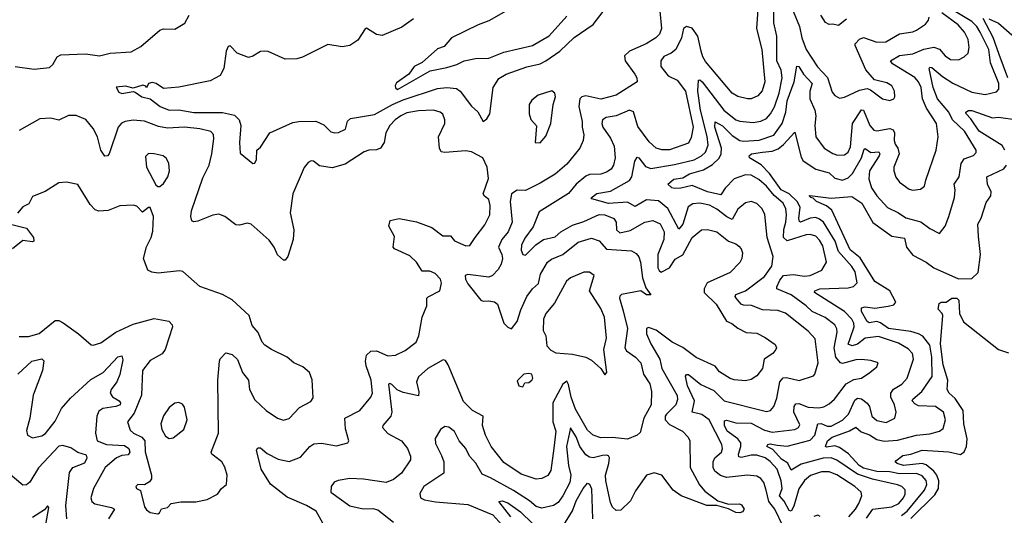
# Model space of a CAD drawing. Extents: x 1954683 to 2060285, y 904798 to 1016299.
# Tile 175 of 256: x 1961968 to 1967146, y 956453 to 959061. Entities that reach past the tile are written whole.
import ezdxf

# ---------------------------------------------------------------- set-up
doc = ezdxf.new("R2010")
doc.units = 0

msp = doc.modelspace()

# ---------------------------------------------------------------- linework, layer by layer
at = {"layer": '0CON10XD'}
for points in [[(1964040, 959065), (1963977.6, 959022.4), (1963875, 958978.6), (1963845, 958982.9), (1963792.7, 959017.3), (1963785, 959013.8), (1963746.6, 958953.4), (1963705, 958926), (1963665, 958919.2), (1963588.8, 958931.2), (1963455, 958864.4), (1963425, 958855.6), (1963365, 958854.2), (1963275, 958894), (1963255, 958895.8), (1963235, 958893.8), (1963195, 958868.8), (1963172.3, 958862.3), (1963112.5, 958885), (1963075, 958923.3), (1963065, 958920), (1963054.6, 958895.4), (1963042.7, 958805), (1963022.8, 958767.2), (1962970.7, 958739.3), (1962806, 958706), (1962725, 958698.8), (1962685.4, 958725.4), (1962665, 958730.8), (1962646.7, 958725), (1962635, 958702.5), (1962631.7, 958711.7), (1962616.2, 958716.2), (1962565, 958701.2), (1962525, 958711.5), (1962475, 958706.7), (1962490.2, 958680.2), (1962505, 958672.9), (1962565, 958683.1), (1962575, 958680), (1962610, 958655), (1962655, 958644.2), (1962706.7, 958605), (1962755, 958584.4), (1962805, 958586.9), (1962883.6, 958573.6), (1963035, 958573.4), (1963098.9, 958558.9), (1963121.8, 958535), (1963131.6, 958505), (1963124.5, 958414.5), (1963128.3, 958358.3), (1963195, 958304.2), (1963205, 958306.2), (1963214.2, 958325), (1963216, 958375), (1963235, 958390), (1963283.5, 958465), (1963405, 958519.4), (1963435.7, 958525.7), (1963525, 958527.3), (1963567.3, 958507.3), (1963605, 958471.5), (1963625, 958465.4), (1963645, 958467.3), (1963681.1, 958485), (1963693, 958527), (1963708.1, 958541.9), (1963835, 958562.1), (1963928.6, 958615), (1963985, 958638.9), (1964165, 958698.5), (1964215, 958704.8), (1964265, 958698.3), (1964285, 958685.8), (1964345, 958606.5), (1964377.1, 958577.1), (1964405, 958526), (1964425, 958539.2), (1964440, 958565), (1964457.5, 958705), (1964488.5, 958751.5), (1964525.8, 958774.2), (1964635, 958813.6), (1964705, 958829.5), (1964734.5, 958845.5), (1964808.8, 958895), (1964885, 958966.8), (1964985, 959035.6), (1965090, 959175)], [(1964537.4, 959112.6), (1964435, 959054.6), (1964380, 959035), (1964238.6, 958965), (1964200.3, 958919.7), (1964165, 958907.5), (1964084.1, 958835.9), (1964042, 958815), (1964014.2, 958775), (1963950.7, 958729.3), (1963943.4, 958715), (1963945, 958702), (1963955, 958693.8), (1964127.2, 958792.8), (1964215, 958809.2), (1964267.5, 958825), (1964305, 958844.2), (1964365, 958857.7), (1964435, 958858.1), (1964515, 958890.8), (1964665, 958924.7), (1964753.2, 958976.8), (1964845, 959079.6)], [(1965849.7, 959115), (1965842.4, 959015), (1965870.9, 958905), (1965887.2, 958735), (1965873, 958687), (1965849.4, 958660.6), (1965815, 958645.5), (1965795, 958645.5), (1965745, 958656.9), (1965715, 958675.4), (1965575, 958841.8), (1965560.6, 958865), (1965552.5, 958895), (1965534.4, 958974.4), (1965505, 959016.5), (1965474.6, 959025.4), (1965460, 959015), (1965449.1, 958965), (1965418.8, 958905), (1965395, 958885.3), (1965355, 958868.2), (1965340, 958845), (1965340, 958815), (1965378.2, 958765), (1965425, 958743.8), (1965470.3, 958685), (1965509.3, 958495), (1965499.6, 958440.4), (1965485, 958411.5), (1965385, 958375.9), (1965345, 958376.8), (1965315, 958385.4), (1965279, 958419), (1965218.9, 958498.9), (1965195.8, 958575.8), (1965175, 958585.4), (1965105, 958555.8), (1965053.3, 958546.7), (1965033.1, 958535), (1965029.1, 958515), (1965035, 958496), (1965075, 958437.1), (1965095.3, 958395), (1965100, 958335), (1965090.9, 958295), (1965078.1, 958275), (1965055, 958258.8), (1965025, 958248), (1964965, 958245.7), (1964945, 958238.1), (1964895.3, 958195), (1964855, 958146.8), (1964700.5, 958049.5), (1964668.3, 957971.7), (1964625, 957911.9), (1964607.3, 957875), (1964605, 957847.5), (1964614.6, 957825), (1964627.5, 957822.5), (1964683.4, 957876.6), (1964723.3, 957905), (1964785, 957918.2), (1964814.3, 957945.7), (1964875, 957980.7), (1964935, 958000), (1965015, 958035.8), (1965045, 958034.3), (1965093.5, 958015), (1965104.7, 957995), (1965106.7, 957955), (1965125, 957939.2), (1965178.9, 957951.1), (1965255, 957996.1), (1965297.5, 958005), (1965336.1, 957986.1), (1965357.8, 957945), (1965356.4, 957905), (1965324.8, 957825.2), (1965323.9, 957755), (1965330.5, 957740.5), (1965342.5, 957732.5), (1965385, 957754.8), (1965415, 957800.6), (1965456.2, 957823.8), (1965504.6, 957915), (1965554.7, 957955.3), (1965585, 957957.3), (1965635, 957945.3), (1965695.3, 957895.2), (1965735, 957881.5), (1965749.4, 957869.4), (1965762.2, 957855), (1965768.8, 957835), (1965765.4, 957805), (1965755, 957784.3), (1965705, 957731.5), (1965583.8, 957676.2), (1965567, 957645), (1965568.6, 957625), (1965630.7, 957565), (1965685, 957474.5), (1965713.2, 957463.2), (1965745, 957438.2), (1965789.2, 957415), (1965845, 957411.8), (1965888.8, 957388.8), (1965941.3, 957351.3), (1965947.5, 957335), (1965944.3, 957325), (1965928.6, 957305), (1965882.7, 957275), (1965875.4, 957225), (1965845, 957186.9), (1965815, 957168.5), (1965785, 957160.8), (1965725, 957166.2), (1965705, 957173.6), (1965648.5, 957208.5), (1965625, 957237.1), (1965525, 957284.1), (1965455, 957336.9), (1965399.1, 957365), (1965315, 957426.5), (1965275, 957442.2), (1965265, 957435.8), (1965265, 957408.8), (1965287.1, 957355), (1965334.4, 957275), (1965344.8, 957225), (1965425.9, 957084.1), (1965427.4, 957062.6), (1965419.7, 957035), (1965369.4, 956985), (1965362.8, 956975), (1965362.9, 956955), (1965385, 956931.2), (1965454, 956895), (1965483.5, 956863.5), (1965491.9, 956845), (1965493.5, 956705), (1965542.6, 956612.6), (1965570.7, 956580.7), (1965640, 956530), (1965695, 956511.2), (1965753.9, 956513.9), (1965765, 956508.8), (1965778.8, 956485), (1965768.8, 956471.2), (1965755, 956466), (1965735, 956467.5), (1965695, 956486.7), (1965635, 956503.8), (1965582.5, 956505), (1965446.7, 956555), (1965405, 956586), (1965345, 956664.4), (1965305, 956676.7), (1965265, 956664.6), (1965207.3, 956582.7), (1965181.1, 956528.9), (1965130, 956480), (1965105, 956479.2), (1965085.5, 956495.5), (1965075, 956521.2), (1965050, 956635), (1965049.5, 956665), (1965067.3, 956725), (1965070, 956755), (1965065.5, 956765.5), (1965055, 956770.3), (1965033, 956767), (1964985, 956756.3), (1964965, 956759.1), (1964945, 956771.6), (1964914.3, 956815), (1964895, 956866.1), (1964865, 956914), (1964844.5, 956815), (1964853.8, 956715), (1964867, 956665), (1964861.4, 956625), (1964825.3, 956555), (1964800.1, 956519.9), (1964775, 956505.3), (1964715, 956490.9), (1964685, 956499.2), (1964649.6, 956529.6), (1964565, 956584.3), (1964445, 956651.1), (1964399.8, 956669.8), (1964366.7, 956726.7), (1964334.6, 956765), (1964314.6, 956805), (1964278.8, 956845), (1964255, 956894.2), (1964225, 956917.1), (1964205, 956920), (1964181.2, 956905), (1964153.2, 956856.8), (1964155, 956831.2), (1964187.1, 956767.1), (1964198.2, 956735), (1964198.6, 956675), (1964094, 956605), (1964072, 956568), (1964076.7, 956545), (1964097.5, 956535), (1964155, 956524.2), (1964325, 956510.2), (1964457.3, 956455), (1964519.1, 956385)], [(1965984.1, 956394.1), (1965940.2, 956485), (1965908.1, 956525), (1965893.5, 956585), (1965881.8, 956625), (1965865, 956646.4), (1965845, 956658.5), (1965795, 956664.7), (1965685, 956651.7), (1965653.2, 956663.2), (1965623.1, 956685), (1965615.2, 956705), (1965615.2, 956735), (1965624.8, 956755.2), (1965658.2, 956785), (1965664.6, 956805), (1965661.3, 956825), (1965594.2, 956955), (1965555, 956983.3), (1965504.5, 956995), (1965517.5, 957055), (1965479.7, 957135), (1965470, 957185), (1965475, 957193.8), (1965485, 957194.2), (1965550.8, 957140.8), (1965619.3, 957109.3), (1965673.1, 957055), (1965895, 956999.6), (1965916, 957005), (1965934.7, 957025.3), (1965950.1, 957069.9), (1965965.2, 957154.8), (1965983.4, 957176.6), (1966000.9, 957179.1), (1966067.9, 957162.1), (1966142.9, 957187.1), (1966150.6, 957195), (1966167.7, 957255), (1966152, 957382), (1966115, 957422.9), (1965995, 957517.3), (1965955, 957530), (1965875, 957533.9), (1965816.9, 957556.9), (1965775, 957558.6), (1965762, 957565), (1965736.5, 957595), (1965731.1, 957605), (1965734.4, 957615), (1965785, 957633.7), (1965885, 957709.2), (1965923.2, 957765), (1965931.5, 957815), (1965899, 957915), (1965886.5, 958036.5), (1965873.3, 958065), (1965845, 958094.4), (1965815, 958104.5), (1965785, 958096.7), (1965745, 958064.4), (1965715, 958010), (1965686.7, 958023.3), (1965635, 958064.3), (1965595.5, 958085), (1965544.2, 958095.8), (1965508.6, 958091.4), (1965484.4, 958075.6), (1965455, 957985.6), (1965435, 957959.4), (1965377.2, 958067.2), (1965328.2, 958108.2), (1965265, 958113.8), (1965205, 958078.8), (1965165, 958100.5), (1965065, 958094.6), (1964977.7, 958117.7), (1964973.6, 958123.6), (1965003.5, 958146.5), (1965075, 958158.3), (1965174.7, 958215), (1965188.1, 958235), (1965202.5, 958317.5), (1965215, 958337.1), (1965225, 958334.2), (1965259.5, 958289.5), (1965287.3, 958277.3), (1965411.7, 958298.3), (1965515.4, 958324.6), (1965553.2, 958345), (1965575, 958364.7), (1965589, 958401), (1965583.1, 958446.9), (1965548.6, 958585), (1965534.9, 958685), (1965537.5, 958742.5), (1965545, 958745.4), (1965557.3, 958735), (1965671.6, 958585), (1965735, 958534.7), (1965755, 958527.1), (1965825, 958520.7), (1965865, 958526.5), (1965895, 958540.7), (1965916.2, 958565), (1965937, 958603), (1965962.3, 958675), (1965978.6, 958755), (1965972.7, 958795), (1965950.6, 958845), (1965949.4, 958975), (1965934.2, 959044.2), (1965934.7, 959125.3)], [(1966421.8, 956438.2), (1966455.4, 956485), (1966555, 956497.6), (1966592.3, 956515), (1966616.7, 956545), (1966624.7, 956565), (1966625, 956587.5), (1966607.8, 956605), (1966585, 956613.8), (1966453.4, 956643.4), (1966375, 956670.1), (1966265, 956743.4), (1966235, 956754.8), (1966193.9, 956753.9), (1966077.7, 956722.3), (1966025, 956690), (1966007, 956727), (1965975, 956748.5), (1965928.5, 956798.5), (1965897.5, 956815), (1965902, 956825), (1965915, 956828.9), (1965952.4, 956822.4), (1966005, 956817), (1966125, 956849.3), (1966149.2, 956875), (1966165, 956934.7), (1966183.2, 956936.8), (1966215, 956922.8), (1966235, 956921.5), (1966295, 956952.9), (1966327.6, 956985), (1966360.9, 957059.1), (1966375, 957069.2), (1966395.2, 957065.2), (1966425, 957043.2), (1966436.4, 957025), (1966450, 956975), (1966475, 956951.5), (1966525, 956942.2), (1966570, 956965), (1966577.7, 956995), (1966569.4, 957035), (1966549.8, 957075), (1966550.2, 957095), (1966562.9, 957117.1), (1966607.3, 957142.7), (1966635, 957175.6), (1966668.7, 957275), (1966662.9, 957305), (1966640, 957330), (1966589.3, 957359.3), (1966485, 957394.8), (1966415, 957384.5), (1966375, 957353.1), (1966345.3, 957345.2), (1966324.3, 957354.3), (1966335, 957382.7), (1966356.2, 957445), (1966355.2, 957465), (1966345, 957485.3), (1966305, 957524.8), (1966147.5, 957625), (1966149.4, 957635), (1966176.7, 957645), (1966325, 957650.8), (1966352.6, 957657.4), (1966373.1, 957676.9), (1966362.5, 957735), (1966345, 957762.7), (1966275, 957840.6), (1966256.9, 957895), (1966195.1, 957995.1), (1966175, 958012.3), (1966155, 958019.8), (1966125, 958016.3), (1966075, 957996.2), (1966068.9, 957998.9), (1966065.3, 958015.3), (1966072.7, 958075), (1966056.3, 958105), (1966015, 958144.3), (1965973, 958165), (1965911.2, 958251.2), (1965867.2, 958297.2), (1965805.7, 958335), (1965804.3, 958345), (1965817.3, 958355), (1965875.4, 958364.6), (1965925, 958369.8), (1965957.6, 958382.4), (1965985.8, 958404.2), (1966045, 958468.8), (1966077.3, 958337.3), (1966088, 958318), (1966155, 958274.2), (1966225, 958254.7), (1966255, 958226.8), (1966295, 958217.6), (1966325, 958228.9), (1966348.6, 958251.4), (1966395.6, 958335), (1966409.3, 958380.7), (1966415, 958382.5), (1966445, 958361.9), (1966486.1, 958366.1), (1966491.2, 958355), (1966487.4, 958345), (1966436.9, 958265), (1966433.3, 958223.3), (1966447.1, 958177.1), (1966475.3, 958135), (1966532.2, 958072.2), (1966590.4, 958045), (1966628.2, 958018.3), (1966707.6, 957997.6), (1966755, 957962.9), (1966805, 957936.7), (1966834.5, 957975.5), (1966854.7, 958025.3), (1966884.6, 958125), (1966887.3, 958165), (1966882.2, 958195), (1966909.1, 958235), (1966918.8, 958305), (1966935, 958328.9), (1966985, 958345.7), (1966997.9, 958362.1), (1966998.5, 958375), (1966936.5, 958475), (1966872.9, 958535), (1966854, 958575), (1966795.1, 958645.1), (1966771.8, 958705), (1966751.1, 958805), (1966755, 958812), (1966765, 958810), (1966821.6, 958761.6), (1966875, 958726.7), (1966975, 958680.4), (1967045, 958666.9), (1967105, 958681.4), (1967116.9, 958695), (1967117.3, 958725), (1967073.4, 958833.4), (1967065.1, 958905), (1967019.5, 958995), (1967001.2, 959025), (1966975, 959051.9), (1966853.3, 959125)], [(1961944.1, 958814.1), (1962045, 958800), (1962125, 958808.8), (1962142.5, 958825), (1962164.7, 958865.3), (1962184, 958876), (1962315, 958880.9), (1962388.8, 958871.2), (1962445, 958884.6), (1962555, 958892.1), (1962605, 958919.4), (1962705, 959005.7), (1962725, 959012.9), (1962785, 959012), (1962836.6, 959043.4), (1962860, 959085)], [(1965334.3, 959105.8), (1965343.3, 959015), (1965333.6, 958985), (1965313.1, 958965), (1965262.5, 958935), (1965174.4, 958895), (1965149.6, 958870.4), (1965152.2, 958845), (1965203.6, 958775), (1965214.4, 958755), (1965215.4, 958734.6), (1965105, 958664.6), (1965025, 958642.9), (1964945, 958660.6), (1964925, 958655.6), (1964914.8, 958645), (1964908.4, 958605), (1964927, 958525), (1964926.5, 958495), (1964935.4, 958455), (1964932.1, 958425), (1964914.5, 958385), (1964845, 958300.6), (1964785, 958248.5), (1964705, 958200.9), (1964628.3, 958161.7), (1964585, 958163.8), (1964554.8, 958145.2), (1964547.2, 958105), (1964558.4, 957995), (1964536.6, 957945), (1964503.7, 957905), (1964485.9, 957865), (1964504.6, 957825), (1964506.8, 957805), (1964500.8, 957775), (1964485, 957746.9), (1964454.7, 957715.3), (1964435, 957706.8), (1964325, 957720.7), (1964311.9, 957715), (1964312.7, 957695), (1964325, 957671.2), (1964394.1, 957585), (1964405, 957579.2), (1964435, 957582), (1964465, 957576.9), (1964480.4, 957565), (1964514.7, 957465), (1964535, 957442.5), (1964555, 957434.4), (1964585, 957473.3), (1964603, 957535), (1964635, 957604.5), (1964664.5, 957645.5), (1964697.5, 957672.5), (1964707.5, 957722.5), (1964743.8, 957785), (1964765, 957800.7), (1964825, 957824.7), (1964905, 957890), (1964975, 957912.1), (1965015, 957896.9), (1965055, 957854.3), (1965185, 957844.6), (1965210.9, 957830.9), (1965223.5, 957813.5), (1965233.3, 957785), (1965242.9, 957702.9), (1965260.3, 957650.3), (1965287, 957613), (1965265, 957613.8), (1965234.4, 957634.4), (1965134, 957615), (1965123.8, 957606.2), (1965122.3, 957595), (1965141.7, 957528.3), (1965164.7, 957435.3), (1965150, 957335), (1965159.3, 957319.3), (1965207.5, 957285), (1965235.2, 957255.2), (1965249.3, 957195), (1965282.2, 957145), (1965291.6, 957105), (1965289.2, 957035), (1965251.1, 956965), (1965231.3, 956888.7), (1965215, 956874.2), (1965165, 956852.9), (1965085, 956862.4), (1965025, 956860.9), (1964984.4, 956874.4), (1964955, 956901.8), (1964891.5, 957011.5), (1964868.4, 957075), (1964855, 957142), (1964845, 957158.6), (1964825, 957143.3), (1964772.8, 957045), (1964772.4, 956945), (1964787, 956895), (1964776.7, 956806.7), (1964760.9, 956689.1), (1964745, 956661.9), (1964715, 956646.4), (1964685, 956643.8), (1964605, 956669.6), (1964515, 956731.5), (1964448.1, 956815), (1964417.3, 956875), (1964401.5, 956925), (1964406.5, 956975), (1964349.2, 957005), (1964301.7, 957051.7), (1964221.5, 957245), (1964206.9, 957266.9), (1964195, 957271.9), (1964114.8, 957225.2), (1964065, 957181.9), (1964055.4, 957155), (1964067, 957103), (1964065, 957082.5), (1963985, 957098.9), (1963954, 957114), (1963925, 957142.2), (1963915, 957146.9), (1963907.5, 957142.5), (1963925.3, 956995), (1963920.9, 956975), (1963878.1, 956925), (1963875.6, 956915), (1963905, 956883.3), (1963976.9, 956845), (1964008.5, 956805), (1964023.5, 956765), (1964024.4, 956745), (1963976.7, 956675), (1963935, 956640.7), (1963895, 956625.3), (1963776.4, 956643.6), (1963705, 956647.5), (1963643, 956637), (1963623, 956627), (1963605.8, 956605), (1963604.6, 956574.6), (1963705, 956502.1), (1963775, 956487.1), (1963825, 956489.1), (1963852, 956482), (1963935, 956417.5)], [(1966328.4, 956445), (1966364.2, 956485), (1966381.6, 956515), (1966396.9, 956555), (1966392.9, 956575), (1966360.4, 956605), (1966265, 956666.9), (1966225, 956681.1), (1966185, 956681.2), (1966127.2, 956662.8), (1966095, 956636.9), (1966065, 956592.2), (1966039.6, 956500.4), (1966025, 956475.6), (1966015, 956479.1), (1965988, 956528), (1965963.3, 956555), (1965977.2, 956595), (1965973.1, 956635), (1965952, 956695), (1965915, 956735.7), (1965889.2, 956755), (1965845, 956769.4), (1965815, 956770), (1965765, 956756.8), (1965750.1, 956760.1), (1965748, 956775), (1965761.5, 956815), (1965761.2, 956835), (1965745.7, 956855), (1965688.6, 956895), (1965674.1, 956925), (1965675, 956950.8), (1965685, 956953.8), (1965735, 956940.5), (1965815, 956937.6), (1965885, 956901.7), (1965925, 956891), (1966045, 956904.2), (1966064.5, 956915), (1966070.9, 956929.1), (1966039.1, 956995), (1966041.2, 957025), (1966050, 957040), (1966065, 957042.2), (1966115, 957022.4), (1966171.7, 957018.3), (1966196.3, 957023.7), (1966225, 957039.1), (1966253.6, 957065), (1966314.7, 957145.3), (1966355, 957167.2), (1966394.6, 957175.4), (1966439.2, 957205), (1966476, 957235), (1966483.3, 957255), (1966445, 957267.8), (1966395, 957273.8), (1966365, 957271.2), (1966295, 957251.6), (1966285, 957255.2), (1966260.2, 957285), (1966251.5, 957335), (1966267.1, 957417.1), (1966265.8, 957435), (1966254.6, 957455), (1966203.6, 957493.6), (1966135, 957524.8), (1966105, 957554.7), (1966025, 957612.9), (1965950.4, 957645), (1965949.3, 957655), (1965965, 957690.5), (1965985, 957714.6), (1966035, 957719.5), (1966095, 957711), (1966125, 957715.3), (1966186.4, 957743.6), (1966210.8, 957785), (1966191.7, 957871.7), (1966175, 957901.5), (1966155, 957922), (1966125, 957931.1), (1966105, 957929.8), (1966005, 957897.2), (1965984.4, 957915), (1965987.2, 957957.3), (1965998.1, 957995), (1966000.2, 958035), (1965996.5, 958065), (1965983.5, 958095), (1965936.2, 958136.2), (1965895, 958184.8), (1965855, 958219.5), (1965815, 958242.3), (1965785, 958244.2), (1965725, 958224.1), (1965677.5, 958175), (1965655, 958139.1), (1965585, 958154.5), (1965505, 958188.1), (1965445, 958174.1), (1965413.1, 958173.1), (1965397.1, 958177.1), (1965376.2, 958195), (1965408, 958222), (1965455, 958229.6), (1965490.3, 958249.7), (1965565, 958270.6), (1965611.4, 958298.6), (1965647.4, 958332.6), (1965657.9, 958355), (1965659.4, 958385), (1965624.3, 958495.7), (1965625, 958524.2), (1965665, 958503.4), (1965715, 958452.2), (1965755, 958425.6), (1965775, 958421.3), (1965857.3, 958427.3), (1965935, 958453.8), (1965978.1, 958515), (1965996.6, 958575), (1966003.7, 958635), (1966041.5, 958735), (1966055, 958816.2), (1966065, 958814.3), (1966090.5, 958775), (1966136.1, 958725), (1966123.5, 958685), (1966122.8, 958645), (1966149, 958585), (1966154.8, 958555), (1966149.3, 958505), (1966155.4, 958445.4), (1966199.4, 958385), (1966245, 958356.2), (1966268.7, 958348.7), (1966305, 958350), (1966325, 958364.5), (1966337.1, 958392.9), (1966348.5, 958515), (1966395, 958586.1), (1966405, 958584.4), (1966438.9, 958505), (1966460.3, 958480.3), (1966476.7, 958476.7), (1966545, 958488.5), (1966561.4, 958481.4), (1966568.1, 958465), (1966566.2, 958425), (1966573.1, 958406.9), (1966586.8, 958385), (1966593.8, 958355), (1966565.5, 958285), (1966564.5, 958265), (1966575, 958232), (1966595, 958205.7), (1966645, 958170), (1966665, 958164.4), (1966705, 958168.6), (1966727.1, 958185), (1966733, 958217), (1966787.1, 958375), (1966798.2, 958445), (1966788.9, 958515), (1966736.9, 958595), (1966716.5, 958645), (1966708.1, 958705), (1966694.3, 958735), (1966675, 958757.7), (1966558.1, 958828.1), (1966547.1, 958845), (1966595, 958873.2), (1966665, 958882.1), (1966723.7, 958906.3), (1966775, 958916.2), (1966805, 958906.7), (1966835, 958871.1), (1966862.6, 958852.6), (1966905, 958850.5), (1966934.6, 958865.4), (1966955.6, 958885), (1966961.5, 958915), (1966956.6, 958956.6), (1966936.5, 958995), (1966904.2, 959035), (1966817.3, 959097.3)], [(1966035, 959105.5), (1966068.7, 959025), (1966081.9, 958965), (1966103.8, 958905), (1966163.9, 958813.9), (1966216.9, 958756.9), (1966240.5, 958680.5), (1966255, 958661.4), (1966278.8, 958648.8), (1966305, 958653.3), (1966385, 958690), (1966425, 958699.2), (1966442.9, 958692.9), (1966505, 958644.3), (1966545, 958635.8), (1966565.6, 958644.4), (1966570.8, 958655), (1966569.4, 958685), (1966555, 958712.5), (1966528.8, 958728.8), (1966464.2, 958744.2), (1966417.3, 958797.3), (1966361.8, 958925), (1966362.5, 958935), (1966385, 958959.1), (1966405, 958966.8), (1966475, 958943.2), (1966524, 958945), (1966595, 958987.3), (1966665, 958997.2), (1966685, 959005.9), (1966731.8, 959038.2), (1966748.1, 959058.1), (1966751.6, 959075)], [(1966316.5, 959063.5), (1966275, 959030), (1966245, 959037.5), (1966225, 959035.7), (1966206.3, 959046.3), (1966180.9, 959085)], [(1967164.4, 958754.4), (1967118.9, 958878.9), (1967088.1, 958968.1), (1967035, 959068)], [(1967065, 959065.7), (1967115, 959042.8), (1967185, 958981.6), (1967229.1, 958965), (1967275, 958921.1), (1967305, 958902.2), (1967355, 958890.3), (1967396.5, 958893.5), (1967415.3, 958904.7), (1967437.9, 958935), (1967458.7, 958985), (1967466.2, 959043.8), (1967475, 959058.8), (1967497.4, 959067.4), (1967575, 959047.3), (1967665, 959079.7)], [(1964705, 958413.8), (1964735, 958447.5), (1964762, 958515), (1964774.2, 958614.2), (1964785.9, 958655.9), (1964783.3, 958675), (1964766.1, 958686.1), (1964695, 958664), (1964662.4, 958637.6), (1964648, 958615), (1964648, 958565), (1964656.1, 958536.1), (1964687, 958503), (1964680, 958415), (1964705, 958413.8)], [(1963579.7, 956379.7), (1963526.9, 956475), (1963476.9, 956505), (1963375, 956548.5), (1963286.7, 956616.7), (1963238.9, 956695), (1963213.6, 956796.4), (1963221.2, 956808.8), (1963235, 956808.8), (1963269.1, 956779.1), (1963328.3, 956748.3), (1963385, 956736.7), (1963445, 956759.4), (1963495, 956815.7), (1963515, 956828.9), (1963555, 956832.2), (1963635, 956819.5), (1963693.3, 956835), (1963700, 956845), (1963682.6, 956907.4), (1963678.1, 956965), (1963756.8, 957005), (1963815.2, 957074.8), (1963823.5, 957095), (1963816.4, 957165), (1963790.2, 957239.8), (1963786.8, 957265), (1963792.7, 957295), (1963815, 957317.7), (1963845, 957318.8), (1963905, 957292.9), (1963944.6, 957295.4), (1963995, 957320.5), (1964052.9, 957365), (1964067, 957397), (1964084.3, 957495.7), (1964109.2, 957555), (1964110, 957595), (1964116.4, 957603.6), (1964177.5, 957635), (1964186.7, 957675), (1964181.2, 957695), (1964154, 957725), (1964125, 957738.2), (1964085, 957737.1), (1964054.4, 957785), (1964019.4, 957819.4), (1963940, 957855), (1963933.1, 957865), (1963940, 957920), (1963908.8, 957975), (1963917.5, 958005), (1963964.2, 958015.8), (1964055, 957998.1), (1964135, 957968.4), (1964194.3, 957924.3), (1964233.4, 957923.4), (1964255, 957896.9), (1964315, 957871.1), (1964335, 957872.9), (1964362.9, 957915), (1964415, 957980.8), (1964440, 958035), (1964443, 958083), (1964435.6, 958115.6), (1964412.3, 958132.3), (1964406.2, 958145), (1964432.9, 958225), (1964426.2, 958285), (1964403.3, 958335), (1964345, 958365.5), (1964315, 958370.4), (1964205, 958361.9), (1964185, 958366.7), (1964175.8, 958385), (1964170.6, 958445), (1964204.3, 958515), (1964204.3, 958534.3), (1964193.2, 958563.2), (1964180, 958575), (1964145, 958585.4), (1964065, 958581.1), (1964005, 958570.7), (1963973.1, 958555), (1963943.5, 958535), (1963915.6, 958505), (1963893.6, 958465), (1963885.6, 958415), (1963865, 958385.8), (1963845, 958376.5), (1963805, 958374.5), (1963780, 958365), (1963679.5, 958300.5), (1963612.4, 958282.4), (1963545, 958292.5), (1963513.3, 958316.7), (1963501.7, 958318.3), (1963485, 958310), (1963465, 958283.3), (1963405.6, 958145), (1963390.5, 958045), (1963410, 957955), (1963406.9, 957905), (1963379.4, 957815), (1963365, 957796), (1963355, 957795.8), (1963323.7, 957823.7), (1963306.9, 957865), (1963280.9, 957900.9), (1963185, 957985.7), (1963165, 957990), (1963125, 957979.2), (1963105, 957980.8), (1963048, 958025), (1963015, 958038.1), (1962985, 958033.3), (1962905, 958000.6), (1962885, 957997.5), (1962873.3, 958003.3), (1962867.8, 958025), (1962872.1, 958055), (1962931.3, 958228.7), (1962964, 958295), (1962979.1, 958355), (1962989.2, 958435), (1962987.8, 958457.8), (1962973.4, 958473.4), (1962916, 958486), (1962835.5, 958495.5), (1962745, 958489.6), (1962699.1, 958499.1), (1962625, 958527.7), (1962565, 958533.1), (1962523.8, 958525), (1962503.8, 958516.2), (1962486.8, 958495), (1962439.2, 958355), (1962430, 958345), (1962417, 958343), (1962395, 958374.3), (1962377.4, 958445), (1962355, 958489.1), (1962315.7, 958535.7), (1962265, 958556.9), (1962225, 958556.2), (1962175, 958533.1), (1962132.7, 958542.7), (1962075, 958540), (1961965, 958477.5)], [(1967148.8, 958375), (1967135, 958398.7), (1967014.6, 958474.6), (1966969.8, 958539.8), (1966945.5, 958565), (1966943.6, 958575), (1966957.1, 958582.9), (1966975, 958582.7), (1967084.5, 958544.5), (1967115, 958548.1), (1967215, 958533.7)], [(1962705, 958183.3), (1962725, 958200), (1962747.5, 958235), (1962755.9, 958265.9), (1962752, 958305), (1962740.5, 958330.5), (1962722.5, 958345), (1962675, 958356), (1962645, 958356.2), (1962629.3, 958340.7), (1962636.2, 958285), (1962685, 958192.5), (1962695, 958183.3), (1962705, 958183.3)], [(1966605, 956452.2), (1966635, 956474.9), (1966726.8, 956585), (1966738.1, 956615), (1966735, 956636.4), (1966715, 956660.2), (1966683.6, 956673.6), (1966595, 956672.1), (1966545, 956682), (1966475, 956683.3), (1966405, 956701.5), (1966383.5, 956715), (1966326.7, 956776.7), (1966280.1, 956810.1), (1966255, 956818.4), (1966210.9, 956810.9), (1966205.7, 956815), (1966217.1, 956845), (1966241.5, 956865), (1966332.9, 956897.1), (1966365, 956916.2), (1966393, 956893), (1966436.5, 956876.5), (1966475, 956852.3), (1966515, 956843), (1966585, 956848.8), (1966684.8, 956875.2), (1966755, 956882.1), (1966805, 956895.4), (1966825, 956909.2), (1966836.1, 956955), (1966826.2, 956995), (1966785.2, 957025.2), (1966695, 957029.3), (1966675, 957039.8), (1966662.5, 957055), (1966664.5, 957065), (1966712, 957105), (1966766, 957184), (1966765.5, 957285), (1966755, 957347.9), (1966717.5, 957395), (1966695, 957408.6), (1966655, 957421.1), (1966536.6, 957436.6), (1966495.8, 957465.8), (1966475, 957473.3), (1966435, 957466.7), (1966425, 957473.5), (1966395.3, 957525), (1966395.8, 957545), (1966415, 957549.7), (1966465, 957542.9), (1966536.2, 957553.8), (1966565, 957561.1), (1966576.4, 957575), (1966543.9, 957633.9), (1966465, 957683.1), (1966388.5, 957808.5), (1966335, 957850.8), (1966239.5, 958059.5), (1966211.3, 958081.3), (1966157.9, 958105), (1966141.7, 958121.7), (1966128.8, 958125), (1966120, 958135), (1966123.9, 958136.1), (1966235, 958121.2), (1966345, 958130.6), (1966396.4, 958095), (1966454.8, 957994.8), (1966555, 957922.2), (1966622.1, 957912.1), (1966632.6, 957865), (1966665, 957821.5), (1966735, 957785.2), (1966775, 957754.8), (1966905, 957698.2), (1966975, 957700), (1967009.1, 957730.9), (1967020.9, 957825), (1967010.9, 957920.9), (1967007.1, 957985), (1967024, 958016), (1967051.1, 958098.9), (1967075.6, 958135), (1967076.7, 958155), (1967058.6, 958195), (1967053.8, 958235), (1967143.6, 958276.4), (1967158.2, 958295)], [(1962695, 956461.2), (1962704, 956466), (1962715, 956486.7), (1962745, 956494.2), (1962765, 956515.7), (1962815, 956524.4), (1962895, 956524.4), (1962953.6, 956536.4), (1963008, 956565), (1963029.2, 956595), (1963055.8, 956615), (1963060, 956665), (1963046.9, 956706.9), (1963031.1, 956735), (1962979.4, 956775), (1962975.5, 956785), (1963013.9, 956885), (1963010.4, 957165), (1963018.8, 957265), (1963022.7, 957277.3), (1963052.7, 957307.3), (1963085, 957298.8), (1963113.8, 957273.8), (1963140, 957205), (1963172, 957165), (1963176.5, 957115), (1963205, 957061.2), (1963263.8, 957005), (1963323.8, 956965), (1963355, 956953.3), (1963385, 956961.9), (1963439.7, 957020.3), (1963498.8, 957051.2), (1963511.7, 957071.7), (1963505.9, 957165.9), (1963493.3, 957205), (1963457.5, 957235), (1963410, 957255), (1963375.7, 957285.7), (1963292.5, 957325), (1963258.3, 957348.3), (1963244.4, 957364.4), (1963222.5, 957415), (1963191.7, 957451.7), (1963175.8, 957505), (1963085, 957587.5), (1963035, 957615.6), (1962915, 957657.5), (1962825.8, 957735.8), (1962808.8, 957738.8), (1962697, 957727), (1962662.7, 957732.7), (1962643.2, 957743.2), (1962618.9, 957805), (1962634.7, 957865.3), (1962660, 957915), (1962667.9, 957947.9), (1962671.4, 958025), (1962655, 958072.5), (1962645, 958073.3), (1962615, 958048), (1962585, 958079.4), (1962564.5, 958084.5), (1962495, 958082.2), (1962432.9, 958057.1), (1962385, 958053.6), (1962365, 958060.5), (1962339.3, 958089.3), (1962275, 958193.3), (1962213.9, 958206.1), (1962175, 958203.3), (1962102.7, 958157.3), (1962035, 958131.2), (1962017.1, 958092.9), (1961984.2, 958075.8), (1961956.4, 958043.6)], [(1961920, 957985), (1962003.8, 957965), (1962040.8, 957915), (1962043.6, 957896.4), (1962035, 957892), (1961985, 957900), (1961930.6, 957855)], [(1965045, 957192.5), (1965056, 957205), (1965040.9, 957325), (1965053.8, 957385), (1965043.1, 957495), (1965025, 957541.4), (1964965.6, 957635), (1964990, 957715), (1964965, 957732), (1964935, 957732), (1964865, 957702.2), (1964844.5, 957685), (1964781.4, 957568.6), (1964734.5, 957515), (1964723.6, 957485), (1964720.8, 957425), (1964735, 957397.5), (1964740.5, 957345), (1964761.7, 957321.7), (1964788.3, 957308.3), (1964875, 957301.5), (1964945.8, 957285.8), (1964975, 957269.4), (1965023.8, 957225), (1965045, 957192.5)], [(1966654, 956436), (1966780, 956560), (1966800.9, 956595), (1966801.9, 956635), (1966792.1, 956665), (1966776, 956686), (1966735, 956718.6), (1966715, 956725.5), (1966615.2, 956715.2), (1966582.7, 956725), (1966572, 956735), (1966575, 956740), (1966611.7, 956768.3), (1966655, 956774.7), (1966715, 956795.8), (1966855, 956787.3), (1966915, 956773.3), (1966935, 956787.9), (1966946.8, 956815), (1966951, 956855), (1966934, 956935), (1966929.8, 957005), (1966888.6, 957068.6), (1966856.7, 957095), (1966845.5, 957115), (1966849.6, 957165), (1966824.5, 957245), (1966810.4, 957355), (1966822.5, 957505), (1966820, 957515), (1966797.7, 957537.7), (1966803, 957567), (1966815, 957574), (1966840, 957575), (1966870, 957595), (1966896, 957595), (1966906.9, 957585), (1966911.1, 957515), (1966930.7, 957470.7), (1967116.3, 957326.3), (1967167.7, 957307.7)], [(1961965.5, 957394.5), (1962015, 957393.5), (1962070.5, 957409.5), (1962155, 957478.8), (1962175, 957478.8), (1962196.3, 957466.3), (1962278.3, 957408.3), (1962345, 957350), (1962355, 957348), (1962395, 957360.6), (1962473.3, 957416.7), (1962565, 957458.9), (1962675, 957489.4), (1962752.5, 957475), (1962770, 957455), (1962771.2, 957445), (1962732.9, 957325), (1962716.9, 957303.1), (1962655, 957268.5), (1962614.6, 957215), (1962609.7, 957085), (1962569.7, 956990.3), (1962535.7, 956945), (1962549.3, 956900.7), (1962566.7, 956885), (1962611.3, 956865), (1962627, 956845), (1962627.6, 956787.6), (1962661.2, 956665), (1962660.8, 956645), (1962651.2, 956628.8), (1962625, 956613.3), (1962590, 956615), (1962580, 956605), (1962583.3, 956595), (1962603.6, 956583.6), (1962625, 956497.5), (1962635, 956481.2), (1962655, 956467.5), (1962695, 956461.2)], [(1961958.7, 957195), (1962032.9, 957265), (1962085, 957276.9), (1962096, 957266), (1962087.6, 957215), (1962038.8, 957085), (1962021.1, 956965), (1962005, 956900), (1962008.8, 956875), (1962035, 956860), (1962085, 956871.9), (1962105, 956884.3), (1962155, 956947.8), (1962188.5, 957015), (1962235, 957068.9), (1962343.1, 957166.9), (1962407.5, 957205), (1962485, 957286.2), (1962505, 957292.5), (1962511.5, 957271.5), (1962495, 957194.3), (1962479, 957155), (1962448.8, 957115), (1962443.6, 957095), (1962457.2, 957077.2), (1962491.5, 957055), (1962499.1, 957045), (1962496.5, 957035), (1962474.4, 957025.6), (1962405, 957016), (1962385, 957000.4), (1962373.9, 956975), (1962367, 956885), (1962375.2, 956845.2), (1962425.7, 956825.7), (1962519.6, 956819.6), (1962542.1, 956805), (1962547.3, 956785), (1962539.1, 956770.9), (1962505, 956768), (1962476.9, 956755), (1962417.3, 956705), (1962356.2, 956595), (1962343.2, 956545), (1962347.8, 956525), (1962363.2, 956513.2), (1962452, 956495), (1962467.9, 956485), (1962434.7, 956435)], [(1964615, 957130), (1964625, 957150), (1964645, 957152.5), (1964662.5, 957165), (1964666.7, 957175), (1964662.5, 957195), (1964645, 957200), (1964620, 957195), (1964585, 957160), (1964592.5, 957135), (1964615, 957130)], [(1962755, 956857.1), (1962775, 956860.8), (1962832, 956905), (1962850, 956955), (1962835, 957022.5), (1962825, 957037.5), (1962805, 957046.7), (1962785, 957044), (1962755, 957020.8), (1962725, 956975.8), (1962711.2, 956935), (1962715.3, 956905.3), (1962735, 956870), (1962755, 956857.1)], [(1962216.1, 956433.9), (1962211.1, 956505), (1962231.1, 956678.9), (1962248.5, 956705), (1962310.3, 956729.7), (1962322.8, 956755), (1962319.2, 956769.2), (1962275, 956782.9), (1962237.6, 956807.6), (1962195, 956820.5), (1962175, 956816.7), (1962067.1, 956702.9), (1962021.9, 956628.1), (1962005, 956613.8), (1961985, 956611.5), (1961896.7, 956685)], [(1964825, 956393.5), (1964875, 956476.1), (1964895, 956528.5), (1964931.4, 956595), (1964955, 956622.2), (1964965, 956617.3), (1964975, 956592.5), (1964980.7, 956435)], [(1964551.4, 956445), (1964488.1, 956525), (1964505, 956530), (1964535, 956517.9), (1964602.1, 956472.1), (1964665, 956409.2)], [(1962096.5, 956355), (1962122.5, 956495), (1962115, 956502.5), (1962098.8, 956481.2), (1962035, 956441.2)], [(1966177.5, 956447.5), (1966165, 956453.3), (1966145, 956446)]]:
    msp.add_lwpolyline(points, dxfattribs=at)

doc.saveas('drawing.dxf')
